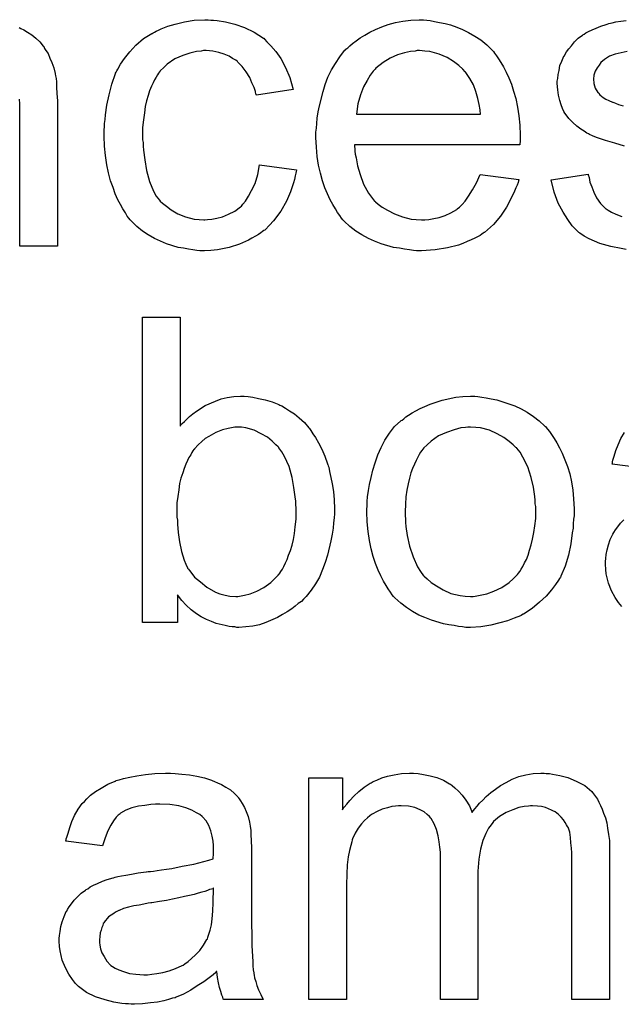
# Model space of a CAD drawing. Extents: x -2.2 to 8.3, y -2.9 to 5.2.
# Tile 143 of 205: x 3.707 to 3.865, y 1.167 to 1.426. Entities that reach past the tile are written whole.
import ezdxf

# ---------------------------------------------------------------- set-up
doc = ezdxf.new("R2010")
doc.units = 0
doc.layers.add('acc-ni-360-20-in-a_document', color=1, linetype='CONTINUOUS')

msp = doc.modelspace()

# ---------------------------------------------------------------- linework, layer by layer
at = {"layer": 'acc-ni-360-20-in-a_document', "color": 1}
for points in [[(3.756928, 1.425566), (3.757622, 1.425566), (3.758548, 1.42545), (3.760746, 1.425103), (3.763175, 1.424525), (3.765721, 1.423599), (3.768266, 1.422442), (3.770696, 1.420822), (3.770812, 1.420822), (3.770927, 1.420591), (3.771622, 1.419897), (3.772663, 1.418855), (3.773936, 1.417351), (3.775208, 1.4155), (3.776481, 1.413186), (3.777638, 1.410525), (3.778448, 1.407401), (3.768845, 1.405897), (3.768845, 1.406013), (3.768729, 1.406129), (3.768613, 1.406823), (3.768266, 1.407864), (3.767688, 1.409137), (3.767109, 1.410525), (3.766184, 1.412029), (3.765142, 1.413418), (3.763985, 1.414575), (3.76387, 1.41469), (3.763407, 1.415037), (3.762597, 1.4155), (3.761671, 1.416079), (3.760399, 1.416657), (3.75901, 1.41712), (3.75739, 1.417467), (3.755655, 1.417583), (3.754961, 1.417583), (3.754382, 1.417467), (3.75311, 1.417351), (3.751374, 1.416889), (3.749523, 1.41631), (3.74744, 1.415384), (3.745473, 1.413996), (3.744548, 1.413186), (3.743622, 1.412261), (3.743622, 1.412145), (3.743391, 1.412029), (3.743159, 1.411682), (3.742928, 1.411219), (3.742581, 1.410641), (3.742118, 1.409947), (3.741771, 1.409137), (3.741308, 1.408211), (3.740845, 1.407054), (3.740498, 1.405781), (3.740035, 1.404393), (3.739688, 1.402889), (3.739457, 1.401269), (3.739226, 1.399418), (3.738994, 1.397451), (3.738994, 1.395368), (3.738994, 1.395253), (3.738994, 1.394906), (3.738994, 1.394211), (3.73911, 1.393517), (3.73911, 1.392476), (3.739226, 1.391435), (3.739573, 1.388889), (3.740035, 1.386112), (3.740845, 1.38322), (3.741887, 1.380675), (3.742581, 1.379402), (3.743391, 1.378361), (3.743622, 1.378129), (3.744201, 1.377551), (3.745242, 1.376741), (3.746515, 1.375815), (3.74825, 1.374774), (3.750217, 1.373964), (3.752531, 1.373385), (3.753804, 1.37327), (3.755077, 1.373154), (3.755308, 1.373154), (3.756002, 1.37327), (3.757159, 1.373385), (3.758432, 1.373617), (3.759936, 1.373964), (3.761556, 1.374658), (3.763175, 1.375468), (3.76468, 1.376625), (3.764911, 1.376741), (3.765258, 1.377319), (3.765952, 1.378129), (3.766762, 1.379402), (3.767572, 1.380906), (3.768498, 1.382757), (3.769192, 1.385071), (3.769655, 1.387617), (3.779374, 1.386344), (3.779374, 1.386228), (3.779258, 1.385881), (3.779142, 1.385418), (3.779026, 1.384724), (3.778795, 1.383798), (3.778564, 1.382873), (3.777754, 1.380559), (3.776712, 1.378129), (3.775208, 1.375468), (3.773357, 1.372923), (3.772316, 1.371766), (3.771159, 1.370609), (3.771043, 1.370493), (3.770812, 1.370377), (3.770465, 1.370146), (3.770002, 1.369799), (3.769423, 1.369336), (3.768613, 1.368873), (3.767688, 1.36841), (3.766762, 1.367832), (3.764448, 1.366791), (3.761671, 1.365981), (3.758663, 1.365286), (3.756928, 1.365171), (3.755192, 1.365055), (3.754035, 1.365055), (3.753225, 1.365171), (3.752184, 1.365286), (3.751027, 1.365518), (3.749754, 1.365749), (3.748366, 1.365981), (3.745242, 1.366906), (3.743738, 1.3676), (3.742118, 1.368295), (3.740498, 1.36922), (3.738994, 1.370262), (3.73749, 1.371418), (3.736102, 1.372807), (3.735986, 1.372923), (3.735755, 1.373154), (3.735407, 1.373617), (3.734945, 1.374195), (3.734482, 1.375005), (3.733788, 1.376046), (3.733209, 1.377204), (3.732515, 1.378476), (3.731821, 1.37998), (3.731242, 1.381716), (3.730548, 1.383451), (3.730085, 1.385534), (3.729622, 1.387617), (3.729275, 1.390046), (3.729044, 1.392476), (3.728928, 1.395137), (3.728928, 1.395253), (3.728928, 1.3956), (3.728928, 1.396063), (3.728928, 1.396757), (3.729044, 1.397567), (3.729044, 1.398492), (3.72916, 1.399534), (3.729275, 1.400691), (3.729622, 1.403236), (3.730201, 1.406013), (3.730895, 1.40879), (3.731936, 1.411566), (3.731936, 1.411682), (3.732052, 1.411914), (3.732284, 1.412261), (3.732515, 1.412723), (3.733209, 1.413996), (3.734251, 1.4155), (3.735639, 1.417236), (3.737259, 1.418971), (3.739226, 1.420707), (3.741424, 1.422095), (3.74154, 1.422095), (3.741771, 1.422211), (3.742118, 1.422442), (3.742581, 1.422674), (3.743159, 1.422905), (3.743854, 1.423252), (3.745589, 1.423946), (3.747556, 1.424525), (3.749986, 1.425103), (3.752531, 1.425566), (3.755308, 1.425682), (3.756233, 1.425682), (3.756928, 1.425566)], [(3.813505, 1.425566), (3.814431, 1.42545), (3.815588, 1.425219), (3.81686, 1.424988), (3.818364, 1.42464), (3.819753, 1.424293), (3.821373, 1.423715), (3.822877, 1.423136), (3.824497, 1.422326), (3.826116, 1.421401), (3.827736, 1.42036), (3.82924, 1.419087), (3.830629, 1.417698), (3.830744, 1.417583), (3.830976, 1.417351), (3.831323, 1.416889), (3.831786, 1.416194), (3.832364, 1.415384), (3.832943, 1.414459), (3.833637, 1.413302), (3.834331, 1.411914), (3.835025, 1.410409), (3.835719, 1.40879), (3.836298, 1.406938), (3.836876, 1.404972), (3.837339, 1.402773), (3.837686, 1.400459), (3.837918, 1.39803), (3.838033, 1.395368), (3.838033, 1.395253), (3.838033, 1.39479), (3.838033, 1.39398), (3.837918, 1.392823), (3.79453, 1.392823), (3.79453, 1.392707), (3.79453, 1.39236), (3.794646, 1.391897), (3.794646, 1.391203), (3.794762, 1.390393), (3.794993, 1.389468), (3.79534, 1.387385), (3.796034, 1.385071), (3.79696, 1.382526), (3.798233, 1.380212), (3.799852, 1.378129), (3.799968, 1.378129), (3.800084, 1.377898), (3.800778, 1.377319), (3.801819, 1.376509), (3.803208, 1.375699), (3.805059, 1.374774), (3.807142, 1.373964), (3.809456, 1.373385), (3.810728, 1.37327), (3.812117, 1.373154), (3.813042, 1.373154), (3.814084, 1.37327), (3.815356, 1.373501), (3.816745, 1.373848), (3.818364, 1.374311), (3.819869, 1.375005), (3.821373, 1.375931), (3.821488, 1.376046), (3.822067, 1.376509), (3.822761, 1.377204), (3.823571, 1.378129), (3.824497, 1.379402), (3.825538, 1.381022), (3.826579, 1.382873), (3.827505, 1.385071), (3.837686, 1.383798), (3.837686, 1.383683), (3.837571, 1.383451), (3.837455, 1.382988), (3.837224, 1.382294), (3.836876, 1.3816), (3.836529, 1.380675), (3.835604, 1.378708), (3.834447, 1.376509), (3.832827, 1.374195), (3.830976, 1.371997), (3.828662, 1.369914), (3.828546, 1.369914), (3.828315, 1.369683), (3.827968, 1.369452), (3.827505, 1.369104), (3.826811, 1.368757), (3.826116, 1.36841), (3.825191, 1.367947), (3.824149, 1.367485), (3.822992, 1.367022), (3.821835, 1.366559), (3.818943, 1.365865), (3.815703, 1.365286), (3.812117, 1.365055), (3.810844, 1.365055), (3.810034, 1.365171), (3.808993, 1.365286), (3.80772, 1.365518), (3.806332, 1.365749), (3.804827, 1.365981), (3.801588, 1.366906), (3.799852, 1.3676), (3.798233, 1.368295), (3.796497, 1.36922), (3.794877, 1.370262), (3.793373, 1.371418), (3.791869, 1.372807), (3.791753, 1.372923), (3.791522, 1.373154), (3.791175, 1.373617), (3.790712, 1.374311), (3.790134, 1.375121), (3.789555, 1.376046), (3.788861, 1.377204), (3.788167, 1.378476), (3.787472, 1.37998), (3.786778, 1.3816), (3.7862, 1.383451), (3.785621, 1.385418), (3.785159, 1.387501), (3.784811, 1.389815), (3.78458, 1.392245), (3.784464, 1.39479), (3.784464, 1.394906), (3.784464, 1.395484), (3.784464, 1.396178), (3.78458, 1.39722), (3.784696, 1.398492), (3.784811, 1.399881), (3.785043, 1.401501), (3.78539, 1.40312), (3.786316, 1.406823), (3.786894, 1.408674), (3.787588, 1.410641), (3.788514, 1.412492), (3.789555, 1.414227), (3.790712, 1.415963), (3.791985, 1.417583), (3.792101, 1.417698), (3.792332, 1.41793), (3.792795, 1.418277), (3.793373, 1.418855), (3.794067, 1.419434), (3.794993, 1.420128), (3.796034, 1.420938), (3.797307, 1.421632), (3.79858, 1.422442), (3.800084, 1.423136), (3.801704, 1.423831), (3.803439, 1.424409), (3.80529, 1.424988), (3.807257, 1.425335), (3.80934, 1.425566), (3.811538, 1.425682), (3.812695, 1.425682), (3.813505, 1.425566)], [(3.865339, 1.392476), (3.862793, 1.393286), (3.860363, 1.39398), (3.85805, 1.39479), (3.857008, 1.395253), (3.856198, 1.3956), (3.855967, 1.395716), (3.855504, 1.395947), (3.85481, 1.39641), (3.853884, 1.396988), (3.852843, 1.397798), (3.851802, 1.398724), (3.85076, 1.399765), (3.849835, 1.401038), (3.849719, 1.401153), (3.849488, 1.401616), (3.849141, 1.402426), (3.848794, 1.403352), (3.848446, 1.404509), (3.848099, 1.405897), (3.847868, 1.407285), (3.847752, 1.408905), (3.847752, 1.409137), (3.847752, 1.4096), (3.847868, 1.410294), (3.847984, 1.411335), (3.848215, 1.412376), (3.848446, 1.413649), (3.848909, 1.414806), (3.849488, 1.416079), (3.849603, 1.416194), (3.849835, 1.416657), (3.850182, 1.417236), (3.85076, 1.418046), (3.851455, 1.418855), (3.852265, 1.419897), (3.85319, 1.420822), (3.854347, 1.421632), (3.854463, 1.421748), (3.85481, 1.421864), (3.855273, 1.422211), (3.855967, 1.422558), (3.856892, 1.423021), (3.857934, 1.423484), (3.859206, 1.423946), (3.860595, 1.424409), (3.860826, 1.424525), (3.861289, 1.42464), (3.862099, 1.424872), (3.86314, 1.425103), (3.864413, 1.425335), (3.865801, 1.42545)], [(3.706598, 1.423599), (3.707061, 1.423368), (3.707871, 1.423021), (3.708796, 1.422442), (3.709954, 1.421748), (3.710995, 1.420822), (3.712036, 1.419897), (3.712962, 1.41874), (3.713077, 1.418624), (3.713309, 1.418161), (3.713656, 1.417583), (3.714234, 1.416773), (3.714697, 1.415616), (3.71516, 1.414459), (3.715738, 1.413071), (3.716086, 1.411566), (3.716086, 1.411451), (3.716201, 1.410988), (3.716317, 1.410294), (3.716433, 1.409368), (3.716433, 1.40798), (3.716548, 1.40636), (3.716664, 1.404393), (3.716664, 1.401963), (3.716664, 1.366328), (3.70683, 1.366328), (3.70683, 1.401501), (3.70683, 1.401616), (3.70683, 1.401732), (3.70683, 1.402542), (3.70683, 1.403583), (3.706714, 1.404856)], [(3.811654, 1.417583), (3.81096, 1.417583), (3.810497, 1.417467), (3.809224, 1.417351), (3.80772, 1.417004), (3.805869, 1.416426), (3.803902, 1.415616), (3.802051, 1.414459), (3.8002, 1.412955), (3.799968, 1.412723), (3.799505, 1.412145), (3.798695, 1.411104), (3.797885, 1.409715), (3.79696, 1.408095), (3.79615, 1.406013), (3.795456, 1.403583), (3.795109, 1.400922), (3.82762, 1.400922), (3.82762, 1.401038), (3.82762, 1.401269), (3.827505, 1.401616), (3.827505, 1.402079), (3.827273, 1.403467), (3.826926, 1.404972), (3.826348, 1.406823), (3.825769, 1.408558), (3.824844, 1.410294), (3.823802, 1.411798), (3.823802, 1.411914), (3.823571, 1.412029), (3.822992, 1.412723), (3.821951, 1.413649), (3.820563, 1.41469), (3.818827, 1.415732), (3.816745, 1.416657), (3.814315, 1.417351), (3.813042, 1.417467), (3.811654, 1.417583)], [(3.866033, 1.417351), (3.864529, 1.417004), (3.862909, 1.416657), (3.861405, 1.416079), (3.860132, 1.415269), (3.860016, 1.415153), (3.859669, 1.414922), (3.859206, 1.414459), (3.858744, 1.413765), (3.858165, 1.413071), (3.857702, 1.412145), (3.857355, 1.411104), (3.85724, 1.410062), (3.85724, 1.409947), (3.85724, 1.409715), (3.857355, 1.409368), (3.857355, 1.408905), (3.857702, 1.407748), (3.858397, 1.406591), (3.858512, 1.406476), (3.858628, 1.40636), (3.858859, 1.406013), (3.859322, 1.405666), (3.859785, 1.405319), (3.860479, 1.404856), (3.861289, 1.404509), (3.862215, 1.404046), (3.86233, 1.404046), (3.862562, 1.40393), (3.863025, 1.403814), (3.863834, 1.403467), (3.864992, 1.40312)], [(3.865801, 1.365402), (3.864529, 1.365633), (3.861752, 1.366212), (3.858859, 1.367022), (3.856083, 1.368179), (3.85481, 1.368873), (3.853653, 1.369683), (3.853537, 1.369799), (3.853421, 1.369914), (3.852727, 1.370609), (3.851686, 1.37165), (3.850529, 1.37327), (3.849256, 1.375237), (3.847984, 1.377551), (3.846942, 1.380443), (3.846132, 1.383683), (3.855851, 1.385187), (3.855851, 1.385071), (3.855851, 1.384955), (3.856083, 1.384261), (3.856314, 1.383104), (3.856777, 1.381832), (3.857355, 1.380443), (3.85805, 1.378939), (3.859091, 1.377435), (3.860363, 1.376162), (3.860595, 1.376046), (3.861058, 1.375699), (3.861983, 1.375237), (3.86314, 1.374658), (3.864644, 1.37408)], [(3.748829, 1.319076), (3.748944, 1.319191), (3.74906, 1.319423), (3.749407, 1.31977), (3.749986, 1.320349), (3.750564, 1.320927), (3.751258, 1.321621), (3.752184, 1.322315), (3.75311, 1.32301), (3.755424, 1.324514), (3.758085, 1.325671), (3.759589, 1.326249), (3.761209, 1.326596), (3.762944, 1.326828), (3.76468, 1.326943), (3.765605, 1.326943), (3.766646, 1.326828), (3.767919, 1.326712), (3.769423, 1.326365), (3.771159, 1.326018), (3.77301, 1.325439), (3.774745, 1.324745), (3.774977, 1.324629), (3.775555, 1.324398), (3.776481, 1.32382), (3.777522, 1.323125), (3.778795, 1.322315), (3.780068, 1.321274), (3.781456, 1.320001), (3.782613, 1.318613), (3.782729, 1.318497), (3.783076, 1.317919), (3.783654, 1.317109), (3.784349, 1.316068), (3.785159, 1.314679), (3.785968, 1.313059), (3.786778, 1.311208), (3.787472, 1.309241), (3.787472, 1.309126), (3.787588, 1.30901), (3.787704, 1.308663), (3.78782, 1.308316), (3.788051, 1.307159), (3.788398, 1.305655), (3.788745, 1.303919), (3.789092, 1.301952), (3.789208, 1.299754), (3.789324, 1.29744), (3.789324, 1.297324), (3.789324, 1.296746), (3.789324, 1.296052), (3.789208, 1.29501), (3.789092, 1.293737), (3.788977, 1.292349), (3.788745, 1.290729), (3.788398, 1.288994), (3.787472, 1.285291), (3.786894, 1.283324), (3.7862, 1.281473), (3.78539, 1.279506), (3.784349, 1.277771), (3.783192, 1.276035), (3.781919, 1.274416), (3.781803, 1.2743), (3.781572, 1.274069), (3.781225, 1.273721), (3.780646, 1.273143), (3.779836, 1.272564), (3.779026, 1.27187), (3.778101, 1.271176), (3.776944, 1.270366), (3.775671, 1.269672), (3.774398, 1.268862), (3.771274, 1.267589), (3.769655, 1.267011), (3.767919, 1.266664), (3.766068, 1.266432), (3.764217, 1.266317), (3.763754, 1.266317), (3.763175, 1.266432), (3.762481, 1.266432), (3.761671, 1.266548), (3.76063, 1.266779), (3.758316, 1.267358), (3.757043, 1.267821), (3.755771, 1.268399), (3.754382, 1.269093), (3.75311, 1.269903), (3.751721, 1.270945), (3.750448, 1.272102), (3.749291, 1.273374), (3.748135, 1.274878), (3.748135, 1.267589), (3.738994, 1.267589), (3.738994, 1.347654), (3.748829, 1.347654), (3.748829, 1.319076)], [(3.826926, 1.326828), (3.827968, 1.326712), (3.829124, 1.326481), (3.830397, 1.326249), (3.831901, 1.326018), (3.835025, 1.324976), (3.836645, 1.324398), (3.838265, 1.323588), (3.839885, 1.322778), (3.841504, 1.321621), (3.843008, 1.320464), (3.844513, 1.319076), (3.844628, 1.31896), (3.84486, 1.318729), (3.845207, 1.318266), (3.84567, 1.317687), (3.846248, 1.316878), (3.846942, 1.315836), (3.847637, 1.314679), (3.848331, 1.313407), (3.849025, 1.312018), (3.849719, 1.310283), (3.850413, 1.308547), (3.850992, 1.30658), (3.851455, 1.304498), (3.851802, 1.302299), (3.852033, 1.299985), (3.852149, 1.29744), (3.852149, 1.297324), (3.852149, 1.296977), (3.852149, 1.296399), (3.852149, 1.295589), (3.852033, 1.294663), (3.851917, 1.293506), (3.851917, 1.292349), (3.851686, 1.291076), (3.851339, 1.288184), (3.850645, 1.285291), (3.849835, 1.282399), (3.848678, 1.279738), (3.848678, 1.279622), (3.848562, 1.279506), (3.848331, 1.279159), (3.848099, 1.278697), (3.847289, 1.27754), (3.846248, 1.276151), (3.84486, 1.274531), (3.843124, 1.272911), (3.841157, 1.271292), (3.838843, 1.269788), (3.838728, 1.269788), (3.838612, 1.269672), (3.838265, 1.26944), (3.837686, 1.269209), (3.837108, 1.268978), (3.836414, 1.268746), (3.834678, 1.268052), (3.832711, 1.267474), (3.830282, 1.266895), (3.827736, 1.266432), (3.824959, 1.266317), (3.823802, 1.266317), (3.822877, 1.266432), (3.821835, 1.266548), (3.820678, 1.266779), (3.81929, 1.267011), (3.817902, 1.267242), (3.814778, 1.268168), (3.813042, 1.268862), (3.811422, 1.269556), (3.809803, 1.270482), (3.808183, 1.271523), (3.806679, 1.27268), (3.805175, 1.274069), (3.805059, 1.274184), (3.804827, 1.274416), (3.80448, 1.274878), (3.804018, 1.275573), (3.803439, 1.276382), (3.802861, 1.277308), (3.802166, 1.278465), (3.801472, 1.279853), (3.800778, 1.281358), (3.800084, 1.283093), (3.799505, 1.284944), (3.798927, 1.286911), (3.798464, 1.28911), (3.798117, 1.291424), (3.797885, 1.293969), (3.79777, 1.29663), (3.79777, 1.296861), (3.79777, 1.297324), (3.797885, 1.298134), (3.797885, 1.299291), (3.798001, 1.300564), (3.798233, 1.302184), (3.798464, 1.303803), (3.798927, 1.305655), (3.79939, 1.307506), (3.799968, 1.309473), (3.800662, 1.311555), (3.801588, 1.313522), (3.802514, 1.315373), (3.803786, 1.317225), (3.805059, 1.31896), (3.806679, 1.320464), (3.806794, 1.32058), (3.807026, 1.320696), (3.807489, 1.321043), (3.808067, 1.321505), (3.808761, 1.321968), (3.809687, 1.322547), (3.810613, 1.323125), (3.811769, 1.323704), (3.813042, 1.324282), (3.814431, 1.324861), (3.817555, 1.325902), (3.821141, 1.326712), (3.822992, 1.326828), (3.824959, 1.326943), (3.826116, 1.326943), (3.826926, 1.326828)], [(3.764911, 1.318844), (3.763175, 1.318844), (3.762713, 1.318729), (3.76144, 1.318497), (3.759936, 1.31815), (3.7582, 1.317456), (3.756349, 1.316415), (3.755424, 1.315836), (3.754498, 1.315026), (3.753572, 1.314216), (3.752647, 1.313175), (3.752647, 1.313059), (3.752415, 1.312944), (3.752184, 1.312597), (3.751953, 1.312134), (3.751606, 1.311555), (3.751143, 1.310861), (3.750796, 1.310051), (3.750333, 1.309126), (3.74987, 1.307969), (3.749523, 1.306812), (3.74906, 1.305423), (3.748713, 1.304035), (3.748482, 1.302415), (3.74825, 1.300679), (3.748019, 1.298944), (3.748019, 1.296977), (3.748019, 1.296861), (3.748019, 1.296514), (3.748019, 1.295936), (3.748019, 1.295242), (3.748135, 1.294432), (3.748135, 1.29339), (3.748366, 1.291192), (3.748713, 1.288762), (3.749176, 1.286217), (3.74987, 1.283903), (3.750333, 1.282862), (3.750796, 1.281936), (3.750796, 1.28182), (3.751027, 1.281589), (3.751258, 1.281242), (3.751606, 1.280779), (3.752647, 1.279506), (3.754151, 1.278234), (3.755886, 1.276845), (3.758085, 1.275573), (3.759242, 1.27511), (3.76063, 1.274763), (3.761903, 1.274531), (3.763407, 1.274416), (3.763985, 1.274416), (3.764448, 1.274531), (3.765721, 1.274763), (3.767225, 1.27511), (3.768961, 1.275804), (3.770812, 1.27673), (3.772663, 1.278118), (3.773588, 1.279044), (3.774514, 1.279969), (3.774514, 1.280085), (3.774745, 1.280201), (3.774977, 1.280548), (3.775208, 1.281011), (3.775671, 1.281589), (3.776018, 1.282283), (3.776481, 1.283209), (3.776944, 1.284134), (3.777291, 1.285291), (3.777754, 1.286448), (3.778216, 1.287837), (3.778564, 1.289341), (3.778795, 1.290961), (3.779026, 1.292696), (3.779258, 1.294663), (3.779258, 1.29663), (3.779258, 1.296746), (3.779258, 1.297093), (3.779258, 1.297671), (3.779142, 1.298481), (3.779142, 1.299407), (3.779026, 1.300564), (3.778679, 1.302994), (3.778216, 1.305655), (3.777407, 1.308547), (3.77625, 1.311092), (3.775555, 1.312365), (3.774745, 1.313407), (3.774745, 1.313522), (3.774514, 1.313638), (3.773936, 1.314216), (3.77301, 1.315142), (3.771737, 1.316183), (3.770117, 1.317109), (3.768266, 1.318034), (3.766068, 1.318613), (3.764911, 1.318844)], [(3.824959, 1.318844), (3.824265, 1.318844), (3.823687, 1.318729), (3.822414, 1.318613), (3.820678, 1.31815), (3.818711, 1.317456), (3.816629, 1.31653), (3.814662, 1.315142), (3.813621, 1.314216), (3.812695, 1.313291), (3.812695, 1.313175), (3.812464, 1.313059), (3.812232, 1.312712), (3.811885, 1.312249), (3.811538, 1.311671), (3.811191, 1.310977), (3.810728, 1.310051), (3.810265, 1.309126), (3.809803, 1.307969), (3.80934, 1.306812), (3.808993, 1.305423), (3.808646, 1.303919), (3.808298, 1.302299), (3.808067, 1.300564), (3.807951, 1.298597), (3.807836, 1.29663), (3.807836, 1.296514), (3.807836, 1.296167), (3.807836, 1.295589), (3.807951, 1.294779), (3.807951, 1.293853), (3.808067, 1.292812), (3.808414, 1.290382), (3.808993, 1.287605), (3.809918, 1.284829), (3.811075, 1.282168), (3.811885, 1.281011), (3.812695, 1.279853), (3.812811, 1.279853), (3.812927, 1.279622), (3.813621, 1.279044), (3.814662, 1.278118), (3.81605, 1.277192), (3.817786, 1.276151), (3.819869, 1.275226), (3.822298, 1.274647), (3.823571, 1.274531), (3.824959, 1.274416), (3.825653, 1.274416), (3.826232, 1.274531), (3.827505, 1.274763), (3.82924, 1.27511), (3.831091, 1.275804), (3.833174, 1.27673), (3.835141, 1.278118), (3.836182, 1.279044), (3.837108, 1.279969), (3.837224, 1.280085), (3.837339, 1.280201), (3.837571, 1.280548), (3.837918, 1.281011), (3.838265, 1.281589), (3.838728, 1.282283), (3.83919, 1.283209), (3.839653, 1.284134), (3.840116, 1.285291), (3.840463, 1.286564), (3.840926, 1.287953), (3.841273, 1.289457), (3.84162, 1.291192), (3.841852, 1.292928), (3.842083, 1.294895), (3.842083, 1.296977), (3.842083, 1.297093), (3.842083, 1.29744), (3.842083, 1.298018), (3.841967, 1.298713), (3.841967, 1.299638), (3.841852, 1.300679), (3.841504, 1.303109), (3.840926, 1.305655), (3.84, 1.308431), (3.838728, 1.310977), (3.838033, 1.312249), (3.837108, 1.313291), (3.837108, 1.313407), (3.836876, 1.313522), (3.836182, 1.314216), (3.835141, 1.315026), (3.833753, 1.316068), (3.832017, 1.317109), (3.829934, 1.318034), (3.82762, 1.318613), (3.826348, 1.318729), (3.824959, 1.318844)], [(3.871702, 1.307853), (3.862099, 1.309126), (3.862099, 1.309241), (3.862215, 1.309357), (3.862215, 1.309704), (3.86233, 1.310167), (3.862677, 1.311208), (3.86314, 1.312712), (3.863719, 1.314216), (3.864413, 1.315836), (3.865339, 1.317456)], [(3.864644, 1.271755), (3.863834, 1.272796), (3.862909, 1.274184), (3.861983, 1.27592), (3.861173, 1.277887), (3.860595, 1.280316), (3.860479, 1.281473), (3.860363, 1.282862), (3.860363, 1.283093), (3.860363, 1.283556), (3.860479, 1.284366), (3.860595, 1.285407), (3.860826, 1.28668), (3.861173, 1.287953), (3.861636, 1.289341), (3.862215, 1.290614), (3.86233, 1.290729), (3.862562, 1.291192), (3.863025, 1.291886), (3.863603, 1.292696), (3.864297, 1.293622), (3.865223, 1.294547)], [(3.747556, 1.227974), (3.749291, 1.227858), (3.751258, 1.227627), (3.753225, 1.227279), (3.755192, 1.226817), (3.757043, 1.226238), (3.757275, 1.226122), (3.757853, 1.225891), (3.758663, 1.225544), (3.759704, 1.225081), (3.760861, 1.224387), (3.762019, 1.223693), (3.76306, 1.222767), (3.763985, 1.221841), (3.764101, 1.221726), (3.764332, 1.221379), (3.76468, 1.2208), (3.765142, 1.220106), (3.765721, 1.219065), (3.766184, 1.218023), (3.766646, 1.216751), (3.766994, 1.215247), (3.766994, 1.215131), (3.767109, 1.214784), (3.767225, 1.21409), (3.767341, 1.213164), (3.767341, 1.211891), (3.767456, 1.210387), (3.767572, 1.20842), (3.767572, 1.206222), (3.767572, 1.193032), (3.767572, 1.192917), (3.767572, 1.192454), (3.767572, 1.191759), (3.767572, 1.190834), (3.767572, 1.189793), (3.767572, 1.18852), (3.767688, 1.185743), (3.767688, 1.182851), (3.767803, 1.179958), (3.767919, 1.178685), (3.767919, 1.177528), (3.768035, 1.176487), (3.768151, 1.175677), (3.768151, 1.175562), (3.768266, 1.175099), (3.768382, 1.174405), (3.768729, 1.173479), (3.768961, 1.172438), (3.769423, 1.171281), (3.770002, 1.170008), (3.77058, 1.168735), (3.760283, 1.168735), (3.760167, 1.168851), (3.760052, 1.169314), (3.75982, 1.169892), (3.759473, 1.170818), (3.759126, 1.171859), (3.758895, 1.173132), (3.758663, 1.17452), (3.758432, 1.176024), (3.758316, 1.176024), (3.7582, 1.175793), (3.757506, 1.175214), (3.756465, 1.174405), (3.755077, 1.173363), (3.753341, 1.172322), (3.751606, 1.171165), (3.749754, 1.170124), (3.747787, 1.169314), (3.747556, 1.169198), (3.746862, 1.169082), (3.74582, 1.168735), (3.744548, 1.168388), (3.742928, 1.168041), (3.741077, 1.16781), (3.738994, 1.167578), (3.736912, 1.167463), (3.735986, 1.167463), (3.735292, 1.167578), (3.734482, 1.167578), (3.733556, 1.167694), (3.731474, 1.168041), (3.72916, 1.16862), (3.726614, 1.169429), (3.7243, 1.170586), (3.722218, 1.172091), (3.721986, 1.172322), (3.721408, 1.1729), (3.720598, 1.173942), (3.719672, 1.17533), (3.718747, 1.177066), (3.717937, 1.179033), (3.717358, 1.181462), (3.717243, 1.182619), (3.717127, 1.184008), (3.717127, 1.184239), (3.717127, 1.184702), (3.717243, 1.185512), (3.717358, 1.186553), (3.71759, 1.187826), (3.717937, 1.189098), (3.7184, 1.190487), (3.718978, 1.191759), (3.719094, 1.191875), (3.719325, 1.192338), (3.719788, 1.193032), (3.720367, 1.193842), (3.721061, 1.194768), (3.721986, 1.195693), (3.722912, 1.196619), (3.724069, 1.197429), (3.724185, 1.197544), (3.724647, 1.197776), (3.725226, 1.198239), (3.726151, 1.198701), (3.727193, 1.199164), (3.728465, 1.199743), (3.729738, 1.200206), (3.731242, 1.200668), (3.731358, 1.200668), (3.731821, 1.200784), (3.732515, 1.201015), (3.733441, 1.201131), (3.734598, 1.201363), (3.736102, 1.201594), (3.737837, 1.201941), (3.73992, 1.202172), (3.740035, 1.202172), (3.740498, 1.202288), (3.741077, 1.202288), (3.741887, 1.202404), (3.742812, 1.20252), (3.743969, 1.202751), (3.745242, 1.202867), (3.74663, 1.203098), (3.749407, 1.203677), (3.752415, 1.204255), (3.755077, 1.204949), (3.756349, 1.205296), (3.757506, 1.205643), (3.757506, 1.205759), (3.757506, 1.205991), (3.757622, 1.206685), (3.757622, 1.207495), (3.757622, 1.207957), (3.757622, 1.208189), (3.757622, 1.208305), (3.757622, 1.20842), (3.757622, 1.209114), (3.757506, 1.210272), (3.757275, 1.211544), (3.756928, 1.212933), (3.756349, 1.214321), (3.755655, 1.215594), (3.754729, 1.216635), (3.754614, 1.216751), (3.754035, 1.217214), (3.75311, 1.217676), (3.751953, 1.21837), (3.750333, 1.218949), (3.748482, 1.219527), (3.746168, 1.219875), (3.743506, 1.21999), (3.742349, 1.21999), (3.741193, 1.219875), (3.739573, 1.219643), (3.737953, 1.219412), (3.736217, 1.218949), (3.734598, 1.21837), (3.733209, 1.217561), (3.733093, 1.217445), (3.732631, 1.217098), (3.732052, 1.216519), (3.731358, 1.215594), (3.730664, 1.214437), (3.729854, 1.212933), (3.72916, 1.211081), (3.728465, 1.208999), (3.718862, 1.210272), (3.718862, 1.210387), (3.718978, 1.210503), (3.718978, 1.21085), (3.719094, 1.211313), (3.719441, 1.212354), (3.719904, 1.213858), (3.720482, 1.215362), (3.721176, 1.216982), (3.722102, 1.218602), (3.723143, 1.220106), (3.723259, 1.220222), (3.723722, 1.220685), (3.724416, 1.221379), (3.725342, 1.222304), (3.726614, 1.22323), (3.728118, 1.224156), (3.729854, 1.225197), (3.731821, 1.226007), (3.731936, 1.226007), (3.732052, 1.226122), (3.732399, 1.226238), (3.732862, 1.226354), (3.734019, 1.226701), (3.735639, 1.227048), (3.73749, 1.227395), (3.739804, 1.227742), (3.742234, 1.227974), (3.745011, 1.228089), (3.746283, 1.228089), (3.747556, 1.227974)], [(3.84486, 1.227974), (3.84567, 1.227974), (3.846479, 1.227858), (3.848446, 1.227511), (3.850529, 1.226932), (3.852727, 1.226007), (3.854926, 1.22485), (3.856777, 1.22323), (3.857008, 1.222998), (3.857471, 1.222304), (3.858281, 1.221263), (3.858628, 1.220453), (3.859091, 1.219643), (3.859554, 1.218602), (3.859901, 1.217561), (3.860363, 1.216404), (3.860711, 1.215015), (3.860942, 1.213627), (3.861173, 1.212007), (3.861405, 1.210387), (3.861405, 1.208536), (3.861405, 1.168735), (3.85157, 1.168735), (3.85157, 1.205181), (3.85157, 1.205296), (3.85157, 1.205412), (3.85157, 1.206106), (3.85157, 1.207148), (3.851455, 1.20842), (3.851339, 1.209809), (3.851223, 1.211197), (3.850992, 1.212585), (3.850645, 1.213627), (3.850645, 1.213743), (3.850413, 1.21409), (3.850182, 1.214552), (3.849835, 1.215131), (3.849372, 1.215825), (3.848794, 1.216519), (3.848099, 1.217214), (3.847174, 1.217908), (3.847058, 1.218023), (3.846711, 1.218139), (3.846248, 1.21837), (3.845438, 1.218718), (3.844628, 1.219065), (3.843587, 1.219296), (3.842546, 1.219412), (3.841273, 1.219527), (3.840695, 1.219527), (3.840232, 1.219412), (3.839075, 1.219296), (3.837686, 1.219065), (3.836066, 1.218486), (3.834331, 1.217792), (3.832595, 1.216751), (3.830976, 1.215362), (3.83086, 1.215131), (3.830397, 1.214552), (3.829703, 1.213627), (3.829009, 1.212238), (3.828199, 1.210387), (3.82762, 1.208189), (3.827158, 1.205528), (3.826926, 1.202404), (3.826926, 1.168735), (3.817092, 1.168735), (3.817092, 1.206338), (3.817092, 1.206453), (3.817092, 1.206685), (3.817092, 1.206916), (3.817092, 1.207379), (3.816976, 1.208652), (3.816745, 1.21004), (3.816513, 1.21166), (3.81605, 1.21328), (3.815472, 1.214784), (3.814662, 1.216172), (3.814546, 1.216288), (3.814199, 1.216751), (3.813621, 1.217214), (3.812811, 1.217908), (3.811769, 1.218486), (3.810381, 1.219065), (3.808761, 1.219412), (3.806794, 1.219527), (3.8061, 1.219527), (3.80529, 1.219412), (3.804365, 1.219296), (3.803208, 1.218949), (3.801819, 1.218602), (3.800547, 1.218023), (3.799158, 1.217329), (3.799043, 1.217214), (3.79858, 1.216866), (3.798001, 1.216404), (3.797191, 1.215709), (3.796381, 1.214784), (3.795572, 1.213627), (3.794762, 1.212354), (3.794067, 1.21085), (3.793952, 1.210619), (3.793836, 1.21004), (3.793605, 1.209114), (3.793258, 1.207842), (3.79291, 1.206106), (3.792679, 1.204024), (3.792563, 1.201594), (3.792448, 1.198817), (3.792448, 1.168735), (3.782613, 1.168735), (3.782613, 1.226817), (3.791406, 1.226817), (3.791406, 1.218486), (3.791522, 1.218718), (3.791869, 1.21918), (3.792563, 1.21999), (3.793373, 1.220916), (3.794414, 1.222073), (3.795687, 1.22323), (3.797076, 1.224387), (3.798695, 1.225428), (3.798927, 1.225544), (3.799505, 1.225891), (3.800431, 1.226238), (3.801704, 1.226817), (3.803208, 1.227279), (3.804943, 1.227627), (3.80691, 1.227974), (3.808993, 1.228089), (3.810034, 1.228089), (3.811307, 1.227974), (3.812695, 1.227742), (3.814431, 1.227395), (3.816166, 1.226932), (3.817902, 1.226238), (3.819521, 1.225312), (3.819753, 1.225197), (3.820216, 1.22485), (3.82091, 1.224271), (3.821835, 1.223346), (3.822761, 1.222304), (3.823802, 1.221032), (3.824728, 1.219527), (3.825422, 1.217792), (3.825538, 1.217908), (3.825769, 1.218255), (3.826116, 1.218718), (3.826695, 1.219412), (3.827389, 1.220222), (3.828199, 1.221032), (3.829124, 1.221957), (3.830282, 1.222998), (3.831554, 1.223924), (3.832827, 1.22485), (3.834331, 1.22566), (3.835951, 1.226469), (3.837686, 1.227164), (3.839537, 1.227627), (3.841389, 1.227974), (3.843471, 1.228089), (3.844281, 1.228089), (3.84486, 1.227974)], [(3.757622, 1.197892), (3.757506, 1.197892), (3.75739, 1.197776), (3.757043, 1.19766), (3.756581, 1.197544), (3.756002, 1.197313), (3.755308, 1.197082), (3.754498, 1.19685), (3.753572, 1.196619), (3.752531, 1.196272), (3.751258, 1.19604), (3.749986, 1.195693), (3.748482, 1.195346), (3.746862, 1.194999), (3.745242, 1.194652), (3.743391, 1.194421), (3.741424, 1.194073), (3.741193, 1.194073), (3.740498, 1.193958), (3.739341, 1.193726), (3.738069, 1.193495), (3.73668, 1.193264), (3.735292, 1.192917), (3.734019, 1.192569), (3.732862, 1.192107), (3.732746, 1.192107), (3.732399, 1.191875), (3.731936, 1.191644), (3.731474, 1.191297), (3.730085, 1.190371), (3.728928, 1.188983), (3.728928, 1.188867), (3.728697, 1.188636), (3.728581, 1.188173), (3.72835, 1.187594), (3.728118, 1.1869), (3.727887, 1.186206), (3.727771, 1.18528), (3.727656, 1.184355), (3.727656, 1.184239), (3.727656, 1.18366), (3.727771, 1.182966), (3.728003, 1.182041), (3.72835, 1.180999), (3.728928, 1.179958), (3.729622, 1.178801), (3.730548, 1.17776), (3.730664, 1.177644), (3.731127, 1.177413), (3.731821, 1.17695), (3.732746, 1.176487), (3.734019, 1.176024), (3.735523, 1.175562), (3.737259, 1.17533), (3.739341, 1.175214), (3.740267, 1.175214), (3.741424, 1.17533), (3.742697, 1.175562), (3.744316, 1.175793), (3.745936, 1.176256), (3.747672, 1.176834), (3.749407, 1.177644), (3.749639, 1.17776), (3.750101, 1.178107), (3.750911, 1.178685), (3.751837, 1.179495), (3.752878, 1.180421), (3.754035, 1.181578), (3.754961, 1.182966), (3.755886, 1.18447), (3.756002, 1.184586), (3.756118, 1.185049), (3.756349, 1.185859), (3.756696, 1.1869), (3.757043, 1.188289), (3.757275, 1.189908), (3.75739, 1.191875), (3.757506, 1.194189), (3.757622, 1.197892)]]:
    msp.add_lwpolyline(points, dxfattribs=at)

doc.saveas('drawing.dxf')
